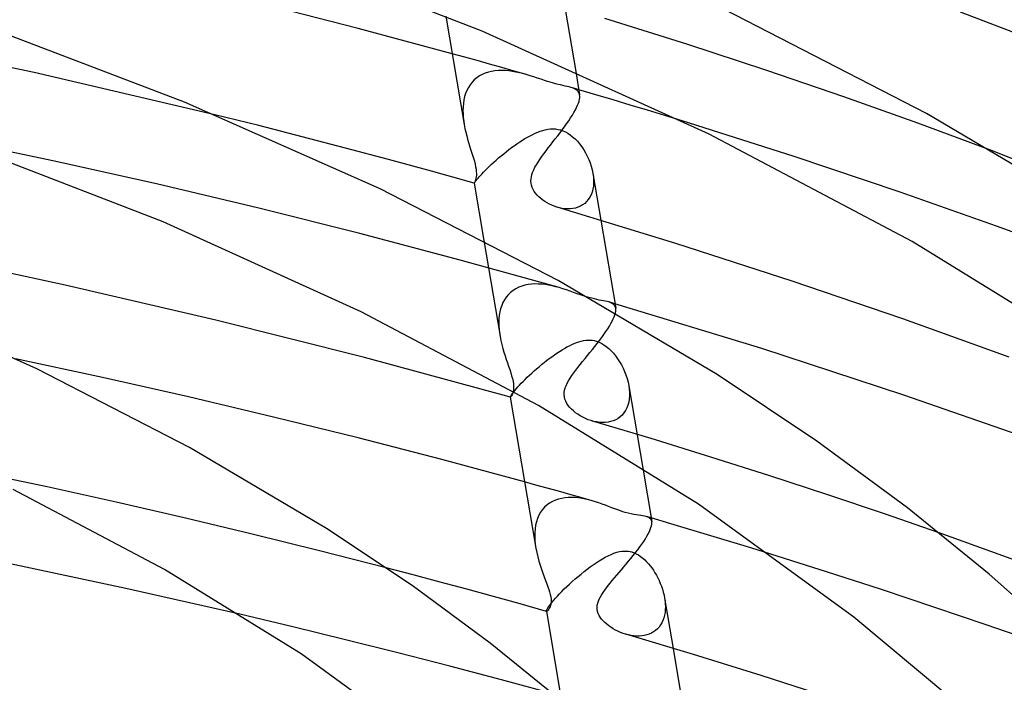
# Model space of a CAD drawing. Header units: millimetres. Extents: x -221 to 221, y -112 to 248.
# Tile 76 of 79: x 70 to 103, y 190 to 213. Entities that reach past the tile are written whole.
import ezdxf

# ---------------------------------------------------------------- set-up
doc = ezdxf.new("R2010")
doc.units = ezdxf.units.MM
doc.layers.add('HIDDEN', color=7, linetype='Continuous')
doc.layers.add('THICK', color=7, linetype='Continuous')

msp = doc.modelspace()

# ---------------------------------------------------------------- linework, layer by layer
at = {"layer": 'HIDDEN'}
for p, q in [((87.833, 214.673), (88.462, 210.949)), ((92.201, 211.871), (89.448, 212.738)), ((70.21, 210.923), (63.958, 212.238)), ((94.898, 210.987), (92.201, 211.871)), ((84.722, 211.434), (84.304, 211.549)), ((85.138, 211.319), (84.722, 211.434)), ((85.554, 211.202), (85.138, 211.319)), ((85.97, 211.086), (85.554, 211.202)), ((86.385, 210.968), (85.97, 211.086)), ((76.306, 209.497), (70.21, 210.923)), ((85.045, 210.674), (84.97, 210.596)), ((85.127, 210.744), (85.045, 210.674)), ((85.217, 210.805), (85.127, 210.744)), ((85.313, 210.857), (85.217, 210.805)), ((85.414, 210.9), (85.313, 210.857)), ((85.519, 210.934), (85.414, 210.9)), ((85.629, 210.959), (85.519, 210.934)), ((85.742, 210.977), (85.629, 210.959)), ((85.858, 210.986), (85.742, 210.977)), ((85.975, 210.988), (85.858, 210.986)), ((86.094, 210.984), (85.975, 210.988)), ((86.213, 210.973), (86.094, 210.984)), ((86.332, 210.957), (86.213, 210.973)), ((86.45, 210.936), (86.332, 210.957)), ((86.799, 210.851), (86.385, 210.968)), ((86.568, 210.911), (86.45, 210.936)), ((86.684, 210.882), (86.568, 210.911)), ((86.798, 210.851), (86.684, 210.882)), ((86.927, 210.813), (86.798, 210.851)), ((87.054, 210.772), (86.927, 210.813)), ((87.179, 210.731), (87.054, 210.772)), ((87.302, 210.69), (87.179, 210.731)), ((87.414, 210.653), (87.302, 210.69)), ((97.494, 210.101), (94.898, 210.987)), ((84.844, 210.418), (84.795, 210.319)), ((84.903, 210.51), (84.844, 210.418)), ((84.97, 210.596), (84.903, 210.51)), ((87.514, 210.621), (87.414, 210.653)), ((87.603, 210.593), (87.514, 210.621)), ((87.681, 210.57), (87.603, 210.593)), ((87.777, 210.543), (87.681, 210.57)), ((87.868, 210.52), (87.777, 210.543)), ((87.954, 210.499), (87.868, 210.52)), ((88.033, 210.481), (87.954, 210.499)), ((88.107, 210.464), (88.033, 210.481)), ((88.177, 210.449), (88.107, 210.464)), ((88.242, 210.433), (88.177, 210.449)), ((88.302, 210.417), (88.242, 210.433)), ((88.353, 210.4), (88.302, 210.417)), ((88.346, 210.404), (88.302, 210.417)), ((88.39, 210.391), (88.346, 210.404)), ((88.4, 210.383), (88.353, 210.4)), ((88.434, 210.378), (88.39, 210.391)), ((88.443, 210.363), (88.4, 210.383)), ((88.478, 210.365), (88.434, 210.378)), ((88.481, 210.34), (88.443, 210.363)), ((88.521, 210.353), (88.478, 210.365)), ((88.515, 210.314), (88.481, 210.34)), ((88.565, 210.34), (88.521, 210.353)), ((84.72, 210.107), (84.695, 209.995)), ((84.753, 210.215), (84.72, 210.107)), ((84.795, 210.319), (84.753, 210.215)), ((88.543, 210.284), (88.515, 210.314)), ((88.566, 210.251), (88.543, 210.284)), ((88.583, 210.212), (88.566, 210.251)), ((88.594, 210.169), (88.583, 210.212)), ((99.993, 209.212), (97.494, 210.101)), ((84.668, 209.764), (84.664, 209.645)), ((84.678, 209.881), (84.668, 209.764)), ((84.695, 209.995), (84.678, 209.881)), ((84.664, 209.645), (84.667, 209.526)), ((84.667, 209.526), (84.675, 209.405)), ((84.675, 209.405), (84.689, 209.285)), ((84.689, 209.285), (84.707, 209.165)), ((87.438, 208.992), (87.524, 209.009)), ((87.524, 209.009), (87.61, 209.019)), ((87.61, 209.019), (87.697, 209.022)), ((87.697, 209.022), (87.782, 209.018)), ((87.782, 209.018), (87.866, 209.006)), ((87.866, 209.006), (87.949, 208.987)), ((95.826, 208.086), (92.045, 209.289)), ((102.468, 208.298), (99.993, 209.212)), ((70.847, 207.948), (67.304, 208.696)), ((86.664, 208.639), (86.753, 208.694)), ((86.753, 208.694), (86.841, 208.745)), ((86.841, 208.745), (86.929, 208.793)), ((86.929, 208.793), (87.015, 208.836)), ((87.015, 208.836), (87.099, 208.876)), ((87.099, 208.876), (87.183, 208.911)), ((87.183, 208.911), (87.268, 208.943)), ((87.268, 208.943), (87.353, 208.97)), ((87.353, 208.97), (87.438, 208.992)), ((87.949, 208.987), (88.032, 208.958)), ((88.032, 208.958), (88.114, 208.921)), ((88.114, 208.921), (88.196, 208.876)), ((88.196, 208.876), (88.277, 208.822)), ((88.277, 208.822), (88.358, 208.758)), ((88.358, 208.758), (88.438, 208.685)), ((88.438, 208.685), (88.517, 208.603)), ((86.213, 208.323), (86.302, 208.391)), ((86.302, 208.391), (86.393, 208.456)), ((86.393, 208.456), (86.483, 208.52)), ((86.483, 208.52), (86.574, 208.581)), ((86.574, 208.581), (86.664, 208.639)), ((88.517, 208.603), (88.592, 208.514)), ((88.592, 208.514), (88.663, 208.419)), ((88.663, 208.419), (88.731, 208.318)), ((85.784, 207.97), (85.866, 208.042)), ((85.866, 208.042), (85.95, 208.113)), ((85.95, 208.113), (86.036, 208.184)), ((86.036, 208.184), (86.124, 208.254)), ((86.124, 208.254), (86.213, 208.323)), ((88.731, 208.318), (88.793, 208.213)), ((88.793, 208.213), (88.85, 208.104)), ((88.85, 208.104), (88.902, 207.991)), ((99.391, 206.893), (95.826, 208.086)), ((74.333, 207.167), (70.847, 207.948)), ((85.421, 207.63), (85.485, 207.694)), ((85.485, 207.694), (85.555, 207.761)), ((85.555, 207.761), (85.628, 207.83)), ((85.628, 207.83), (85.704, 207.9)), ((85.704, 207.9), (85.784, 207.97)), ((88.902, 207.991), (88.947, 207.877)), ((88.947, 207.877), (88.985, 207.762)), ((88.985, 207.762), (89.016, 207.647)), ((85.138, 207.323), (85.172, 207.363)), ((85.172, 207.363), (85.211, 207.407)), ((85.211, 207.407), (85.255, 207.457)), ((85.255, 207.457), (85.305, 207.511)), ((85.305, 207.511), (85.36, 207.568)), ((85.36, 207.568), (85.421, 207.63)), ((89.016, 207.647), (89.04, 207.532)), ((89.04, 207.532), (89.056, 207.418)), ((89.041, 207.522), (89.308, 205.945)), ((89.056, 207.418), (89.064, 207.307)), ((77.78, 206.349), (74.333, 207.167)), ((85.041, 207.192), (85.042, 207.195)), ((85.041, 207.192), (85.041, 207.192)), ((85.041, 207.192), (85.041, 207.192)), ((85.041, 207.192), (85.041, 207.192)), ((85.041, 207.192), (85.041, 207.192)), ((85.041, 207.192), (85.041, 207.192)), ((85.041, 207.192), (85.041, 207.192)), ((85.042, 207.195), (85.047, 207.203)), ((85.047, 207.203), (85.056, 207.217)), ((85.056, 207.217), (85.07, 207.235)), ((85.07, 207.235), (85.088, 207.259)), ((85.088, 207.259), (85.11, 207.289)), ((85.11, 207.289), (85.138, 207.323)), ((89.056, 207.093), (89.039, 206.992)), ((89.064, 207.199), (89.056, 207.093)), ((89.064, 207.307), (89.064, 207.199)), ((88.937, 206.719), (88.886, 206.642)), ((88.979, 206.803), (88.937, 206.719)), ((89.013, 206.895), (88.979, 206.803)), ((89.039, 206.992), (89.013, 206.895)), ((102.636, 205.748), (99.391, 206.893)), ((87.914, 206.364), (87.824, 206.388)), ((88.006, 206.345), (87.914, 206.364)), ((88.454, 206.357), (88.368, 206.34)), ((88.538, 206.383), (88.454, 206.357)), ((88.618, 206.417), (88.538, 206.383)), ((88.693, 206.46), (88.618, 206.417)), ((88.764, 206.512), (88.693, 206.46)), ((88.828, 206.573), (88.764, 206.512)), ((88.886, 206.642), (88.828, 206.573)), ((81.192, 205.494), (77.78, 206.349)), ((88.098, 206.333), (88.006, 206.345)), ((88.189, 206.328), (88.098, 206.333)), ((88.279, 206.33), (88.189, 206.328)), ((88.368, 206.34), (88.279, 206.33)), ((105.813, 204.572), (102.636, 205.748)), ((84.567, 204.603), (81.192, 205.494)), ((85.368, 205.258), (85.912, 202.037)), ((87.902, 203.676), (84.567, 204.603)), ((86.642, 203.727), (86.54, 203.688)), ((86.748, 203.758), (86.642, 203.727)), ((86.857, 203.78), (86.748, 203.758)), ((86.97, 203.793), (86.857, 203.78)), ((87.086, 203.8), (86.97, 203.793)), ((87.203, 203.798), (87.086, 203.8)), ((87.321, 203.791), (87.203, 203.798)), ((87.439, 203.777), (87.321, 203.791)), ((87.556, 203.758), (87.439, 203.777)), ((87.673, 203.734), (87.556, 203.758)), ((87.788, 203.707), (87.673, 203.734)), ((87.902, 203.676), (87.788, 203.707)), ((86.192, 203.443), (86.124, 203.36)), ((86.269, 203.517), (86.192, 203.443)), ((86.353, 203.583), (86.269, 203.517)), ((86.443, 203.64), (86.353, 203.583)), ((86.54, 203.688), (86.443, 203.64)), ((88.027, 203.638), (87.902, 203.676)), ((88.15, 203.598), (88.027, 203.638)), ((88.273, 203.557), (88.15, 203.598)), ((88.393, 203.514), (88.273, 203.557)), ((88.511, 203.472), (88.393, 203.514)), ((88.624, 203.433), (88.511, 203.472)), ((88.727, 203.398), (88.624, 203.433)), ((88.819, 203.368), (88.727, 203.398)), ((88.903, 203.343), (88.819, 203.368)), ((85.968, 203.073), (85.933, 202.967)), ((86.011, 203.174), (85.968, 203.073)), ((86.063, 203.27), (86.011, 203.174)), ((86.124, 203.36), (86.063, 203.27)), ((89, 203.317), (88.903, 203.343)), ((89.092, 203.294), (89, 203.317)), ((89.177, 203.275), (89.092, 203.294)), ((89.257, 203.259), (89.177, 203.275)), ((89.33, 203.245), (89.257, 203.259)), ((89.398, 203.233), (89.33, 203.245)), ((89.46, 203.221), (89.398, 203.233)), ((89.519, 203.208), (89.46, 203.221)), ((89.574, 203.193), (89.519, 203.208)), ((89.626, 203.176), (89.574, 203.193)), ((89.609, 203.183), (89.574, 203.193)), ((89.644, 203.173), (89.609, 203.183)), ((89.673, 203.156), (89.626, 203.176)), ((89.679, 203.163), (89.644, 203.173)), ((89.714, 203.131), (89.673, 203.156)), ((89.714, 203.152), (89.679, 203.163)), ((89.749, 203.142), (89.714, 203.152)), ((89.749, 203.102), (89.714, 203.131)), ((89.784, 203.132), (89.749, 203.142)), ((89.776, 203.068), (89.749, 203.102)), ((89.796, 203.029), (89.776, 203.068)), ((85.888, 202.744), (85.876, 202.628)), ((85.907, 202.857), (85.888, 202.744)), ((85.933, 202.967), (85.907, 202.857)), ((89.758, 202.695), (89.782, 202.761)), ((89.782, 202.761), (89.798, 202.821)), ((89.809, 202.984), (89.796, 203.029)), ((85.876, 202.628), (85.872, 202.511)), ((85.872, 202.511), (85.874, 202.393)), ((85.874, 202.393), (85.881, 202.273)), ((89.539, 202.29), (89.596, 202.381)), ((89.596, 202.381), (89.647, 202.467)), ((89.647, 202.467), (89.691, 202.548)), ((89.691, 202.548), (89.728, 202.624)), ((89.728, 202.624), (89.758, 202.695)), ((85.881, 202.273), (85.894, 202.154)), ((85.894, 202.154), (85.912, 202.034)), ((89.338, 202), (89.41, 202.099)), ((89.41, 202.099), (89.477, 202.196)), ((89.477, 202.196), (89.539, 202.29)), ((85.912, 202.034), (85.939, 201.896)), ((85.939, 201.896), (85.97, 201.761)), ((85.97, 201.761), (86.004, 201.629)), ((88.166, 201.679), (88.248, 201.722)), ((88.248, 201.722), (88.328, 201.761)), ((88.328, 201.761), (88.408, 201.796)), ((88.408, 201.796), (88.488, 201.828)), ((88.488, 201.828), (88.567, 201.855)), ((88.567, 201.855), (88.646, 201.877)), ((88.646, 201.877), (88.724, 201.894)), ((88.724, 201.894), (88.801, 201.906)), ((88.801, 201.906), (88.878, 201.911)), ((88.878, 201.911), (88.951, 201.911)), ((88.951, 201.911), (89.02, 201.905)), ((89.02, 201.905), (89.087, 201.894)), ((89.087, 201.894), (89.15, 201.879)), ((89.105, 201.695), (89.185, 201.797)), ((89.15, 201.879), (89.211, 201.859)), ((89.185, 201.797), (89.263, 201.899)), ((89.211, 201.859), (89.273, 201.833)), ((89.263, 201.899), (89.338, 202)), ((89.273, 201.833), (89.341, 201.799)), ((89.341, 201.799), (89.414, 201.755)), ((89.414, 201.755), (89.492, 201.699)), ((86.004, 201.629), (86.042, 201.5)), ((86.042, 201.5), (86.081, 201.376)), ((86.081, 201.376), (86.12, 201.256)), ((87.656, 201.351), (87.743, 201.413)), ((87.743, 201.413), (87.829, 201.473)), ((87.829, 201.473), (87.915, 201.529)), ((87.915, 201.529), (88, 201.582)), ((88, 201.582), (88.084, 201.632)), ((88.084, 201.632), (88.166, 201.679)), ((88.777, 201.288), (88.859, 201.389)), ((88.859, 201.389), (88.942, 201.49)), ((88.942, 201.49), (89.024, 201.592)), ((89.024, 201.592), (89.105, 201.695)), ((89.492, 201.699), (89.574, 201.631)), ((89.574, 201.631), (89.655, 201.554)), ((89.655, 201.554), (89.732, 201.469)), ((89.732, 201.469), (89.805, 201.378)), ((89.805, 201.378), (89.875, 201.282)), ((86.12, 201.256), (86.16, 201.142)), ((86.16, 201.142), (86.199, 201.03)), ((87.225, 201.012), (87.31, 201.083)), ((87.31, 201.083), (87.395, 201.152)), ((87.395, 201.152), (87.482, 201.22)), ((87.482, 201.22), (87.569, 201.287)), ((87.569, 201.287), (87.656, 201.351)), ((88.539, 200.992), (88.617, 201.089)), ((88.617, 201.089), (88.696, 201.188)), ((88.696, 201.188), (88.777, 201.288)), ((89.875, 201.282), (89.941, 201.18)), ((89.941, 201.18), (90.002, 201.075)), ((90.002, 201.075), (90.058, 200.965)), ((86.199, 201.03), (86.237, 200.92)), ((86.237, 200.92), (86.272, 200.813)), ((86.272, 200.813), (86.303, 200.71)), ((86.303, 200.71), (86.33, 200.613)), ((86.83, 200.657), (86.904, 200.727)), ((86.904, 200.727), (86.981, 200.798)), ((86.981, 200.798), (87.06, 200.87)), ((87.06, 200.87), (87.142, 200.941)), ((87.142, 200.941), (87.225, 201.012)), ((88.273, 200.626), (88.332, 200.714)), ((88.332, 200.714), (88.396, 200.804)), ((88.396, 200.804), (88.466, 200.897)), ((88.466, 200.897), (88.539, 200.992)), ((90.058, 200.965), (90.109, 200.851)), ((90.109, 200.851), (90.154, 200.735)), ((90.154, 200.735), (90.193, 200.617)), ((86.33, 200.613), (86.35, 200.521)), ((86.35, 200.521), (86.363, 200.437)), ((86.363, 200.437), (86.369, 200.362)), ((86.516, 200.334), (86.57, 200.393)), ((86.57, 200.393), (86.628, 200.455)), ((86.628, 200.455), (86.692, 200.52)), ((86.692, 200.52), (86.759, 200.587)), ((86.759, 200.587), (86.83, 200.657)), ((88.135, 200.372), (88.175, 200.457)), ((88.175, 200.457), (88.22, 200.541)), ((88.22, 200.541), (88.273, 200.626)), ((90.193, 200.617), (90.225, 200.498)), ((90.225, 200.498), (90.249, 200.378)), ((86.286, 200.044), (86.303, 200.071)), ((86.303, 200.071), (86.326, 200.103)), ((86.326, 200.103), (86.353, 200.14)), ((86.353, 200.14), (86.386, 200.181)), ((86.365, 200.236), (86.357, 200.184)), ((86.37, 200.295), (86.365, 200.236)), ((86.369, 200.362), (86.37, 200.295)), ((86.386, 200.181), (86.424, 200.228)), ((86.424, 200.228), (86.467, 200.279)), ((86.467, 200.279), (86.516, 200.334)), ((88.072, 200.076), (88.075, 200.151)), ((88.079, 200), (88.072, 200.076)), ((88.075, 200.151), (88.087, 200.225)), ((88.087, 200.225), (88.108, 200.299)), ((88.108, 200.299), (88.135, 200.372)), ((90.249, 200.378), (90.265, 200.261)), ((90.25, 200.373), (90.719, 197.601)), ((90.265, 200.261), (90.274, 200.146)), ((90.274, 200.146), (90.273, 200.034)), ((86.259, 199.986), (86.26, 199.993)), ((86.259, 199.985), (86.259, 199.986)), ((86.259, 199.986), (86.259, 199.984)), ((86.259, 199.984), (86.259, 199.985)), ((86.259, 199.985), (86.259, 199.985)), ((86.26, 199.984), (86.259, 199.984)), ((86.26, 199.993), (86.264, 200.005)), ((86.261, 199.984), (86.26, 199.984)), ((86.261, 199.984), (86.261, 199.984)), ((86.264, 200.005), (86.273, 200.022)), ((86.273, 200.022), (86.286, 200.044)), ((88.096, 199.925), (88.079, 200)), ((88.124, 199.852), (88.096, 199.925)), ((88.161, 199.78), (88.124, 199.852)), ((88.206, 199.711), (88.161, 199.78)), ((90.22, 199.719), (90.185, 199.625)), ((90.247, 199.819), (90.22, 199.719)), ((90.265, 199.925), (90.247, 199.819)), ((90.273, 200.034), (90.265, 199.925)), ((88.259, 199.646), (88.206, 199.711)), ((88.317, 199.584), (88.259, 199.646)), ((88.383, 199.524), (88.317, 199.584)), ((88.454, 199.466), (88.383, 199.524)), ((88.532, 199.411), (88.454, 199.466)), ((88.614, 199.359), (88.532, 199.411)), ((90.028, 199.386), (89.961, 199.324)), ((90.088, 199.458), (90.028, 199.386)), ((90.141, 199.537), (90.088, 199.458)), ((90.185, 199.625), (90.141, 199.537)), ((88.701, 199.312), (88.614, 199.359)), ((88.793, 199.269), (88.701, 199.312)), ((88.887, 199.23), (88.793, 199.269)), ((88.984, 199.198), (88.887, 199.23)), ((89.078, 199.172), (88.984, 199.198)), ((91.001, 198.593), (88.994, 199.195)), ((89.174, 199.153), (89.078, 199.172)), ((89.269, 199.141), (89.174, 199.153)), ((89.364, 199.135), (89.269, 199.141)), ((89.458, 199.137), (89.364, 199.135)), ((89.55, 199.147), (89.458, 199.137)), ((89.639, 199.165), (89.55, 199.147)), ((89.726, 199.191), (89.639, 199.165)), ((89.809, 199.226), (89.726, 199.191)), ((89.887, 199.271), (89.809, 199.226)), ((89.961, 199.324), (89.887, 199.271)), ((93.01, 197.973), (91.001, 198.593)), ((95.003, 197.339), (93.01, 197.973)), ((70.656, 196.964), (68.31, 197.462)), ((87.121, 197.03), (86.74, 197.135)), ((96.962, 196.698), (95.003, 197.339)), ((72.974, 196.452), (70.656, 196.964)), ((87.501, 196.925), (87.121, 197.03)), ((87.88, 196.819), (87.501, 196.925)), ((88.259, 196.712), (87.88, 196.819)), ((75.274, 195.924), (72.974, 196.452)), ((87.584, 196.424), (87.496, 196.36)), ((87.678, 196.477), (87.584, 196.424)), ((87.777, 196.522), (87.678, 196.477)), ((87.881, 196.557), (87.777, 196.522)), ((87.989, 196.582), (87.881, 196.557)), ((88.099, 196.6), (87.989, 196.582)), ((88.212, 196.609), (88.099, 196.6)), ((88.327, 196.611), (88.212, 196.609)), ((88.637, 196.605), (88.259, 196.712)), ((88.444, 196.606), (88.327, 196.611)), ((88.56, 196.594), (88.444, 196.606)), ((88.676, 196.577), (88.56, 196.594)), ((89.015, 196.498), (88.637, 196.605)), ((88.79, 196.554), (88.676, 196.577)), ((88.904, 196.528), (88.79, 196.554)), ((89.015, 196.498), (88.904, 196.528)), ((89.131, 196.463), (89.015, 196.498)), ((89.245, 196.426), (89.131, 196.463)), ((89.355, 196.387), (89.245, 196.426)), ((98.87, 196.056), (96.962, 196.698)), ((87.277, 196.113), (87.221, 196.013)), ((87.342, 196.204), (87.277, 196.113)), ((87.415, 196.287), (87.342, 196.204)), ((87.496, 196.36), (87.415, 196.287)), ((89.464, 196.347), (89.355, 196.387)), ((89.571, 196.307), (89.464, 196.347)), ((89.677, 196.266), (89.571, 196.307)), ((89.78, 196.227), (89.677, 196.266)), ((89.878, 196.191), (89.78, 196.227)), ((89.968, 196.159), (89.878, 196.191)), ((90.05, 196.132), (89.968, 196.159)), ((90.125, 196.109), (90.05, 196.132)), ((90.232, 196.081), (90.125, 196.109)), ((90.332, 196.058), (90.232, 196.081)), ((77.558, 195.379), (75.274, 195.924)), ((87.138, 195.793), (87.11, 195.674)), ((87.175, 195.906), (87.138, 195.793)), ((87.221, 196.013), (87.175, 195.906)), ((90.423, 196.041), (90.332, 196.058)), ((90.507, 196.028), (90.423, 196.041)), ((90.582, 196.018), (90.507, 196.028)), ((90.653, 196.008), (90.582, 196.018)), ((90.72, 195.998), (90.653, 196.008)), ((90.78, 195.986), (90.72, 195.998)), ((90.836, 195.973), (90.78, 195.986)), ((90.863, 195.965), (90.835, 195.973)), ((90.885, 195.955), (90.836, 195.973)), ((90.891, 195.957), (90.863, 195.965)), ((90.928, 195.934), (90.885, 195.955)), ((90.919, 195.948), (90.891, 195.957)), ((90.946, 195.94), (90.919, 195.948)), ((90.963, 195.908), (90.928, 195.934)), ((90.974, 195.932), (90.946, 195.94)), ((90.991, 195.878), (90.963, 195.908)), ((91.002, 195.924), (90.974, 195.932)), ((91.011, 195.841), (90.991, 195.878)), ((91.023, 195.799), (91.011, 195.841)), ((100.709, 195.42), (98.87, 196.056)), ((87.081, 195.425), (87.08, 195.296)), ((87.091, 195.551), (87.081, 195.425)), ((87.11, 195.674), (87.091, 195.551)), ((79.827, 194.819), (77.558, 195.379)), ((87.08, 195.296), (87.085, 195.166)), ((87.085, 195.166), (87.098, 195.034)), ((82.08, 194.242), (79.827, 194.819)), ((87.098, 195.034), (87.118, 194.902)), ((89.752, 194.734), (89.846, 194.765)), ((89.846, 194.765), (89.937, 194.788)), ((89.937, 194.788), (90.024, 194.802)), ((90.024, 194.802), (90.103, 194.808)), ((90.103, 194.808), (90.174, 194.808)), ((90.174, 194.808), (90.239, 194.801)), ((90.239, 194.801), (90.297, 194.791)), ((90.297, 194.791), (90.35, 194.778)), ((90.35, 194.778), (90.428, 194.751)), ((90.428, 194.751), (90.504, 194.716)), ((89.05, 194.345), (89.154, 194.415)), ((89.154, 194.415), (89.257, 194.482)), ((89.257, 194.482), (89.36, 194.544)), ((89.36, 194.544), (89.46, 194.601)), ((89.46, 194.601), (89.559, 194.652)), ((89.559, 194.652), (89.657, 194.696)), ((89.657, 194.696), (89.752, 194.734)), ((90.504, 194.716), (90.578, 194.675)), ((90.578, 194.675), (90.65, 194.626)), ((90.65, 194.626), (90.719, 194.571)), ((90.719, 194.571), (90.786, 194.511)), ((90.786, 194.511), (90.85, 194.447)), ((90.85, 194.447), (90.911, 194.38)), ((96.913, 194.109), (95.031, 194.704)), ((88.641, 194.034), (88.742, 194.115)), ((88.742, 194.115), (88.844, 194.194)), ((88.844, 194.194), (88.947, 194.271)), ((88.947, 194.271), (89.05, 194.345)), ((90.911, 194.38), (90.969, 194.31)), ((90.969, 194.31), (91.024, 194.237)), ((91.024, 194.237), (91.078, 194.159)), ((91.078, 194.159), (91.13, 194.078)), ((91.13, 194.078), (91.18, 193.993)), ((98.764, 193.509), (96.913, 194.109)), ((88.255, 193.698), (88.348, 193.783)), ((88.348, 193.783), (88.444, 193.867)), ((88.444, 193.867), (88.542, 193.951)), ((88.542, 193.951), (88.641, 194.034)), ((91.18, 193.993), (91.227, 193.904)), ((91.227, 193.904), (91.272, 193.813)), ((91.272, 193.813), (91.313, 193.719)), ((87.919, 193.369), (87.996, 193.448)), ((87.996, 193.448), (88.078, 193.53)), ((88.078, 193.53), (88.165, 193.614)), ((88.165, 193.614), (88.255, 193.698)), ((91.313, 193.719), (91.351, 193.623)), ((91.351, 193.623), (91.385, 193.525)), ((91.385, 193.525), (91.414, 193.425)), ((91.414, 193.425), (91.439, 193.324)), ((100.563, 192.912), (98.764, 193.509)), ((87.624, 193.033), (87.669, 193.09)), ((87.669, 193.09), (87.722, 193.152)), ((87.722, 193.152), (87.781, 193.22)), ((87.781, 193.22), (87.847, 193.292)), ((87.847, 193.292), (87.919, 193.369)), ((91.439, 193.324), (91.458, 193.224)), ((91.458, 193.224), (91.472, 193.124)), ((91.458, 193.224), (91.745, 191.529)), ((91.472, 193.124), (91.481, 193.025)), ((87.476, 192.783), (87.477, 192.794)), ((87.477, 192.781), (87.476, 192.783)), ((87.476, 192.783), (87.477, 192.777)), ((87.477, 192.794), (87.481, 192.811)), ((87.477, 192.779), (87.477, 192.781)), ((87.478, 192.778), (87.477, 192.779)), ((87.48, 192.776), (87.478, 192.778)), ((87.481, 192.776), (87.48, 192.776)), ((87.481, 192.811), (87.491, 192.834)), ((87.483, 192.775), (87.481, 192.776)), ((87.491, 192.834), (87.506, 192.862)), ((87.506, 192.862), (87.526, 192.896)), ((87.526, 192.896), (87.552, 192.936)), ((87.552, 192.936), (87.585, 192.981)), ((87.585, 192.981), (87.624, 193.033)), ((91.48, 192.83), (91.471, 192.736)), ((91.484, 192.927), (91.48, 192.83)), ((91.481, 193.025), (91.484, 192.927)), ((102.289, 192.325), (100.563, 192.912)), ((78.927, 192.256), (77.143, 192.678)), ((91.401, 192.473), (91.364, 192.393)), ((91.431, 192.557), (91.401, 192.473)), ((91.454, 192.645), (91.431, 192.557)), ((91.471, 192.736), (91.454, 192.645)), ((80.701, 191.823), (78.927, 192.256)), ((91.152, 192.132), (91.084, 192.083)), ((91.214, 192.187), (91.152, 192.132)), ((91.271, 192.25), (91.214, 192.187)), ((91.321, 192.318), (91.271, 192.25)), ((91.364, 192.393), (91.321, 192.318)), ((103.926, 191.753), (102.289, 192.325)), ((82.466, 191.381), (80.701, 191.823)), ((90.235, 191.983), (90.145, 192.007)), ((90.325, 191.964), (90.235, 191.983)), ((90.416, 191.951), (90.325, 191.964)), ((90.507, 191.944), (90.416, 191.951)), ((90.597, 191.943), (90.507, 191.944)), ((90.685, 191.949), (90.597, 191.943)), ((90.771, 191.961), (90.685, 191.949)), ((90.854, 191.981), (90.771, 191.961)), ((90.935, 192.008), (90.854, 191.981)), ((91.011, 192.042), (90.935, 192.008)), ((91.084, 192.083), (91.011, 192.042)), ((84.221, 190.93), (82.466, 191.381)), ((85.966, 190.469), (84.221, 190.93)), ((87.702, 189.999), (85.966, 190.469))]:
    msp.add_line(p, q, dxfattribs=at)
at = {"layer": 'THICK'}
for p, q in [((85.315, 212.312), (76.925, 215.552)), ((81.135, 212.398), (77.931, 213.215)), ((100.281, 209.543), (93.448, 213.053)), ((75.276, 209.926), (68.104, 212.656)), ((84.089, 212.82), (84.707, 209.166)), ((107.541, 210.626), (101.422, 212.949)), ((84.304, 211.549), (81.135, 212.398)), ((92.958, 208.845), (85.315, 212.312)), ((88.462, 210.949), (88.594, 210.168)), ((89.141, 210.17), (88.565, 210.34)), ((88.575, 209.957), (88.589, 210.018)), ((88.589, 210.018), (88.597, 210.073)), ((88.599, 210.124), (88.594, 210.169)), ((88.597, 210.073), (88.599, 210.124)), ((89.719, 209.998), (89.141, 210.17)), ((81.875, 206.998), (75.276, 209.926)), ((88.451, 209.662), (88.492, 209.744)), ((88.492, 209.744), (88.526, 209.82)), ((88.526, 209.82), (88.554, 209.891)), ((88.554, 209.891), (88.575, 209.957)), ((90.299, 209.824), (89.719, 209.998)), ((90.88, 209.647), (90.299, 209.824)), ((77.78, 209.13), (76.306, 209.497)), ((88.226, 209.295), (88.29, 209.392)), ((88.29, 209.392), (88.35, 209.486)), ((88.35, 209.486), (88.403, 209.576)), ((88.403, 209.576), (88.451, 209.662)), ((91.462, 209.469), (90.88, 209.647)), ((92.045, 209.289), (91.462, 209.469)), ((106.393, 205.925), (100.281, 209.543)), ((79.247, 208.756), (77.78, 209.13)), ((84.707, 209.165), (84.731, 209.039)), ((84.731, 209.039), (84.758, 208.915)), ((88.01, 208.991), (88.085, 209.094)), ((88.085, 209.094), (88.157, 209.195)), ((88.157, 209.195), (88.226, 209.295)), ((74.558, 205.893), (67.23, 208.722)), ((80.707, 208.375), (79.247, 208.756)), ((84.758, 208.915), (84.788, 208.793)), ((84.788, 208.793), (84.82, 208.675)), ((84.82, 208.675), (84.854, 208.559)), ((87.696, 208.58), (87.775, 208.682)), ((87.775, 208.682), (87.855, 208.785)), ((87.855, 208.785), (87.933, 208.888)), ((87.933, 208.888), (88.01, 208.991)), ((99.801, 205.226), (92.958, 208.845)), ((82.159, 207.987), (80.707, 208.375)), ((84.854, 208.559), (84.888, 208.448)), ((84.888, 208.448), (84.922, 208.34)), ((87.463, 208.278), (87.539, 208.378)), ((87.539, 208.378), (87.617, 208.478)), ((87.617, 208.478), (87.696, 208.58)), ((84.922, 208.34), (84.955, 208.236)), ((84.955, 208.236), (84.987, 208.136)), ((84.987, 208.136), (85.018, 208.033)), ((85.018, 208.033), (85.047, 207.933)), ((87.255, 207.993), (87.32, 208.086)), ((87.32, 208.086), (87.39, 208.181)), ((87.39, 208.181), (87.463, 208.278)), ((109.807, 205.376), (102.468, 208.298)), ((83.604, 207.593), (82.159, 207.987)), ((85.047, 207.933), (85.071, 207.838)), ((85.071, 207.838), (85.091, 207.748)), ((85.091, 207.748), (85.104, 207.666)), ((87.046, 207.64), (87.09, 207.728)), ((87.09, 207.728), (87.139, 207.814)), ((87.139, 207.814), (87.195, 207.903)), ((87.195, 207.903), (87.255, 207.993)), ((85.041, 207.192), (83.604, 207.593)), ((85.102, 207.364), (85.093, 207.325)), ((85.109, 207.41), (85.102, 207.364)), ((85.104, 207.666), (85.112, 207.59)), ((85.114, 207.463), (85.109, 207.41)), ((85.112, 207.59), (85.115, 207.523)), ((85.115, 207.523), (85.114, 207.463)), ((86.956, 207.337), (86.967, 207.409)), ((86.967, 207.409), (86.985, 207.481)), ((86.985, 207.481), (87.009, 207.553)), ((87.009, 207.553), (87.046, 207.64)), ((85.044, 207.196), (85.041, 207.192)), ((85.041, 207.192), (85.368, 205.258)), ((85.049, 207.205), (85.044, 207.196)), ((85.056, 207.219), (85.049, 207.205)), ((85.065, 207.238), (85.056, 207.219)), ((85.074, 207.262), (85.065, 207.238)), ((85.084, 207.291), (85.074, 207.262)), ((85.093, 207.325), (85.084, 207.291)), ((86.953, 207.265), (86.956, 207.337)), ((86.959, 207.193), (86.953, 207.265)), ((86.973, 207.121), (86.959, 207.193)), ((86.996, 207.051), (86.973, 207.121)), ((87.027, 206.982), (86.996, 207.051)), ((87.867, 203.921), (81.875, 206.998)), ((87.066, 206.916), (87.027, 206.982)), ((87.112, 206.852), (87.066, 206.916)), ((87.165, 206.79), (87.112, 206.852)), ((87.223, 206.732), (87.165, 206.79)), ((87.286, 206.676), (87.223, 206.732)), ((87.353, 206.624), (87.286, 206.676)), ((87.423, 206.576), (87.353, 206.624)), ((87.497, 206.531), (87.423, 206.576)), ((87.574, 206.489), (87.497, 206.531)), ((87.655, 206.451), (87.574, 206.489)), ((87.739, 206.417), (87.655, 206.451)), ((87.824, 206.388), (87.739, 206.417)), ((91.832, 205.168), (87.838, 206.384)), ((81.231, 202.865), (74.558, 205.893)), ((89.308, 205.945), (89.809, 202.983)), ((95.76, 203.899), (91.832, 205.168)), ((105.976, 201.422), (99.801, 205.226)), ((71.263, 203.761), (66.077, 204.864)), ((76.341, 202.582), (71.263, 203.761)), ((93.228, 200.747), (87.867, 203.921)), ((99.488, 202.625), (95.76, 203.899)), ((70.302, 200.944), (64.631, 203.46)), ((94.731, 201.622), (89.784, 203.132)), ((87.204, 199.706), (81.231, 202.865)), ((89.798, 202.821), (89.805, 202.852)), ((89.805, 202.852), (89.809, 202.881)), ((89.812, 202.96), (89.809, 202.984)), ((89.809, 202.881), (89.812, 202.909)), ((89.813, 202.936), (89.812, 202.96)), ((89.812, 202.909), (89.813, 202.936)), ((81.343, 201.322), (76.341, 202.582)), ((103.062, 201.332), (99.488, 202.625)), ((99.521, 200.059), (94.731, 201.622)), ((72.522, 200.65), (69.589, 201.281)), ((86.26, 199.984), (81.343, 201.322)), ((75.452, 198.298), (70.302, 200.944)), ((96.584, 198.508), (93.228, 200.747)), ((75.414, 199.998), (72.522, 200.65)), ((86.317, 200.063), (86.303, 200.035)), ((86.331, 200.096), (86.317, 200.063)), ((86.345, 200.136), (86.331, 200.096)), ((86.357, 200.184), (86.345, 200.136)), ((103.833, 198.554), (99.521, 200.059)), ((78.283, 199.32), (75.414, 199.998)), ((86.259, 199.984), (87.117, 194.905)), ((86.268, 199.987), (86.261, 199.984)), ((86.278, 199.997), (86.268, 199.987)), ((86.29, 200.014), (86.278, 199.997)), ((86.303, 200.035), (86.29, 200.014)), ((92.594, 196.385), (87.204, 199.706)), ((81.127, 198.616), (78.283, 199.32)), ((83.947, 197.888), (81.127, 198.616)), ((99.637, 196.263), (96.584, 198.508)), ((80.063, 195.569), (75.452, 198.298)), ((86.74, 197.135), (83.947, 197.888)), ((90.719, 197.601), (91.023, 195.797)), ((74.608, 194.185), (69.505, 196.885)), ((97.831, 192.584), (92.594, 196.385)), ((102.397, 194.027), (99.637, 196.263)), ((91.669, 195.727), (91.002, 195.924)), ((91.027, 195.756), (91.023, 195.799)), ((91.024, 195.708), (91.027, 195.756)), ((82.95, 193.642), (80.063, 195.569)), ((90.907, 195.386), (90.944, 195.461)), ((90.944, 195.461), (90.975, 195.531)), ((90.975, 195.531), (90.998, 195.596)), ((90.998, 195.596), (91.015, 195.655)), ((91.015, 195.655), (91.024, 195.708)), ((92.339, 195.527), (91.669, 195.727)), ((93.011, 195.325), (92.339, 195.527)), ((104.753, 193.955), (100.709, 195.42)), ((90.692, 195.041), (90.754, 195.133)), ((90.754, 195.133), (90.811, 195.221)), ((90.811, 195.221), (90.862, 195.306)), ((90.862, 195.306), (90.907, 195.386)), ((93.684, 195.12), (93.011, 195.325)), ((94.358, 194.913), (93.684, 195.12)), ((87.118, 194.902), (87.147, 194.754)), ((87.147, 194.754), (87.181, 194.609)), ((90.403, 194.658), (90.48, 194.755)), ((90.48, 194.755), (90.554, 194.852)), ((90.554, 194.852), (90.625, 194.947)), ((90.625, 194.947), (90.692, 195.041)), ((95.031, 194.704), (94.358, 194.913)), ((87.181, 194.609), (87.221, 194.467)), ((87.221, 194.467), (87.263, 194.329)), ((90.164, 194.367), (90.245, 194.463)), ((90.245, 194.463), (90.324, 194.56)), ((90.324, 194.56), (90.403, 194.658)), ((73.307, 193.548), (69.404, 194.378)), ((79.212, 191.348), (74.608, 194.185)), ((82.988, 194.004), (82.08, 194.242)), ((87.263, 194.329), (87.308, 194.195)), ((87.308, 194.195), (87.354, 194.067)), ((89.845, 193.991), (89.923, 194.083)), ((89.923, 194.083), (90.003, 194.177)), ((90.003, 194.177), (90.084, 194.271)), ((90.084, 194.271), (90.164, 194.367)), ((83.892, 193.764), (82.988, 194.004)), ((84.794, 193.52), (83.892, 193.764)), ((87.354, 194.067), (87.402, 193.941)), ((87.402, 193.941), (87.448, 193.819)), ((87.448, 193.819), (87.492, 193.702)), ((89.625, 193.73), (89.695, 193.815)), ((89.695, 193.815), (89.769, 193.902)), ((89.769, 193.902), (89.845, 193.991)), ((104.874, 191.813), (102.397, 194.027)), ((77.143, 192.678), (73.307, 193.548)), ((85.577, 191.711), (82.95, 193.642)), ((85.693, 193.275), (84.794, 193.52)), ((87.492, 193.702), (87.527, 193.607)), ((87.527, 193.607), (87.558, 193.517)), ((87.558, 193.517), (87.584, 193.43)), ((87.584, 193.43), (87.606, 193.347)), ((89.337, 193.342), (89.386, 193.416)), ((89.386, 193.416), (89.439, 193.491)), ((89.439, 193.491), (89.496, 193.568)), ((89.496, 193.568), (89.559, 193.648)), ((89.559, 193.648), (89.625, 193.73)), ((86.589, 193.026), (85.693, 193.275)), ((87.606, 193.347), (87.622, 193.268)), ((87.622, 193.268), (87.631, 193.195)), ((87.631, 193.195), (87.634, 193.128)), ((87.634, 193.128), (87.631, 193.069)), ((89.203, 193.056), (89.226, 193.124)), ((89.226, 193.124), (89.255, 193.193)), ((89.255, 193.193), (89.293, 193.268)), ((89.293, 193.268), (89.337, 193.342)), ((87.482, 192.775), (86.589, 193.026)), ((87.477, 192.777), (87.988, 189.757)), ((87.491, 192.777), (87.483, 192.775)), ((87.503, 192.784), (87.491, 192.777)), ((87.518, 192.796), (87.503, 192.784)), ((87.533, 192.813), (87.518, 192.796)), ((87.55, 192.835), (87.533, 192.813)), ((87.567, 192.862), (87.55, 192.835)), ((87.584, 192.893), (87.567, 192.862)), ((87.599, 192.929), (87.584, 192.893)), ((87.613, 192.969), (87.599, 192.929)), ((87.624, 193.016), (87.613, 192.969)), ((87.631, 193.069), (87.624, 193.016)), ((89.182, 192.916), (89.188, 192.986)), ((89.185, 192.846), (89.182, 192.916)), ((89.198, 192.777), (89.185, 192.846)), ((89.188, 192.986), (89.203, 193.056)), ((89.22, 192.709), (89.198, 192.777)), ((89.251, 192.643), (89.22, 192.709)), ((89.289, 192.58), (89.251, 192.643)), ((89.334, 192.519), (89.289, 192.58)), ((89.385, 192.46), (89.334, 192.519)), ((89.442, 192.402), (89.385, 192.46)), ((101.096, 189.852), (97.831, 192.584)), ((89.505, 192.346), (89.442, 192.402)), ((89.573, 192.293), (89.505, 192.346)), ((89.645, 192.241), (89.573, 192.293)), ((89.722, 192.193), (89.645, 192.241)), ((89.801, 192.148), (89.722, 192.193)), ((89.884, 192.107), (89.801, 192.148)), ((89.969, 192.069), (89.884, 192.107)), ((90.056, 192.036), (89.969, 192.069)), ((90.145, 192.007), (90.056, 192.036)), ((92.43, 191.321), (90.148, 192.006)), ((87.954, 189.785), (85.577, 191.711)), ((91.745, 191.529), (92.238, 188.609)), ((83.693, 188.095), (79.212, 191.348)), ((94.713, 190.612), (92.43, 191.321)), ((96.97, 189.889), (94.713, 190.612))]:
    msp.add_line(p, q, dxfattribs=at)

doc.saveas('drawing.dxf')
